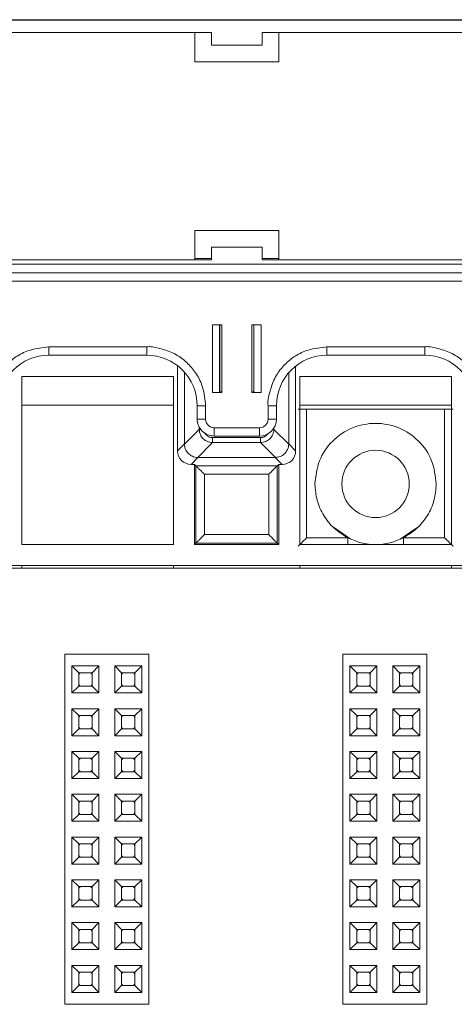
# Model space of a CAD drawing. Header units: millimetres. Extents: x -85 to 520, y 111 to 242.
# Tile 10 of 37: x 56 to 82, y 184 to 242. Entities that reach past the tile are written whole.
import ezdxf

# ---------------------------------------------------------------- set-up
doc = ezdxf.new("R2010")
doc.units = ezdxf.units.MM

msp = doc.modelspace()

# ---------------------------------------------------------------- linework, layer by layer
at = {"color": 7, "linetype": 'Continuous', "lineweight": 15}
for p, q in [((-29.289, 242.017), (135.011, 242.017)), ((60.611, 242.036), (45.111, 242.036)), ((60.611, 242.036), (61.611, 242.036)), ((77.111, 242.036), (61.611, 242.036)), ((77.111, 242.036), (78.111, 242.036)), ((93.611, 242.036), (78.111, 242.036)), ((54.361, 241.267), (67.861, 241.267)), ((66.861, 241.267), (66.861, 239.526)), ((67.861, 240.517), (67.861, 241.267)), ((70.861, 241.267), (84.361, 241.267)), ((70.861, 241.267), (70.861, 240.517)), ((71.861, 239.526), (71.861, 241.267)), ((70.861, 240.517), (67.861, 240.517)), ((66.861, 239.536), (71.861, 239.536)), ((66.861, 239.526), (71.861, 239.526)), ((71.861, 229.526), (66.861, 229.526)), ((66.861, 229.526), (66.861, 227.776)), ((71.861, 227.776), (71.861, 229.526)), ((70.861, 228.522), (67.861, 228.522)), ((67.861, 228.522), (67.861, 228.518)), ((67.861, 227.768), (67.861, 228.518)), ((67.861, 228.518), (70.861, 228.518)), ((70.861, 228.518), (70.861, 228.522)), ((70.861, 228.518), (70.861, 227.768)), ((-29.289, 227.518), (135.011, 227.518)), ((67.861, 227.768), (54.361, 227.768)), ((66.861, 227.776), (55.361, 227.776)), ((66.861, 227.848), (67.861, 227.848)), ((70.861, 227.848), (71.861, 227.848)), ((84.361, 227.768), (70.861, 227.768)), ((83.361, 227.776), (71.861, 227.776)), ((-29.289, 227.013), (135.011, 227.013)), ((135.011, 227.011), (-29.289, 227.011)), ((-29.289, 226.506), (135.011, 226.506)), ((68.461, 223.906), (67.911, 223.906)), ((67.911, 223.906), (67.911, 219.907)), ((68.332, 219.917), (68.332, 223.906)), ((68.461, 219.907), (68.461, 223.906)), ((70.261, 223.906), (70.261, 219.907)), ((70.811, 223.906), (70.261, 223.906)), ((70.361, 223.906), (70.361, 219.917)), ((70.811, 219.907), (70.811, 223.906)), ((64.011, 222.606), (58.211, 222.606)), ((58.211, 222.111), (58.211, 222.606)), ((64.011, 222.111), (64.011, 222.606)), ((80.511, 222.606), (74.711, 222.606)), ((74.711, 222.111), (74.711, 222.606)), ((80.511, 222.111), (80.511, 222.606)), ((58.211, 222.111), (64.011, 222.111)), ((74.711, 222.111), (80.511, 222.111)), ((65.842, 221.487), (65.842, 216.431)), ((66.251, 216.84), (66.251, 221.107)), ((72.442, 221.074), (72.442, 216.84)), ((72.851, 216.431), (72.851, 221.465)), ((56.596, 220.839), (56.596, 210.866)), ((65.596, 220.839), (56.596, 220.839)), ((65.596, 210.866), (65.596, 220.839)), ((82.096, 220.839), (73.096, 220.839)), ((73.096, 220.839), (73.096, 210.866)), ((82.096, 210.866), (82.096, 220.839)), ((67.911, 219.907), (68.461, 219.907)), ((68.332, 219.935), (68.361, 219.935)), ((68.461, 219.918), (68.332, 219.918)), ((70.361, 219.918), (70.261, 219.918)), ((70.261, 219.907), (70.811, 219.907)), ((56.596, 219.142), (65.596, 219.142)), ((67.011, 219.111), (67.011, 218.311)), ((67.511, 218.307), (67.511, 219.107)), ((71.211, 219.107), (71.211, 218.307)), ((71.711, 218.311), (71.711, 219.111)), ((73.096, 219.142), (82.096, 219.142)), ((73.499, 211.268), (73.499, 218.909)), ((73.499, 218.909), (81.694, 218.909)), ((81.694, 211.268), (81.694, 218.909)), ((67.132, 217.707), (66.251, 216.826)), ((70.711, 217.807), (68.011, 217.807)), ((68.011, 217.311), (68.011, 217.807)), ((70.711, 217.311), (70.711, 217.807)), ((72.442, 216.826), (71.561, 217.707)), ((67.918, 217.216), (70.774, 217.216)), ((67.918, 217.216), (67.918, 216.921)), ((68.011, 217.311), (70.711, 217.311)), ((70.774, 217.216), (70.774, 216.921)), ((65.842, 216.431), (66.251, 216.84)), ((66.251, 216.826), (66.251, 216.84)), ((67.037, 216.04), (67.918, 216.921)), ((67.918, 216.921), (70.774, 216.921)), ((70.774, 216.921), (71.656, 216.04)), ((72.442, 216.84), (72.442, 216.826)), ((72.442, 216.84), (72.851, 216.431)), ((67.051, 216.04), (66.642, 215.631)), ((67.051, 216.04), (67.037, 216.04)), ((71.642, 216.04), (67.051, 216.04)), ((71.656, 216.04), (71.642, 216.04)), ((71.642, 216.04), (72.051, 215.631)), ((66.642, 215.631), (66.846, 215.631)), ((66.846, 215.631), (66.935, 215.542)), ((66.846, 215.631), (66.846, 210.866)), ((66.935, 215.542), (71.757, 215.542)), ((66.935, 215.542), (66.935, 210.955)), ((71.757, 215.542), (71.846, 215.631)), ((71.757, 210.955), (71.757, 215.542)), ((71.846, 215.631), (72.051, 215.631)), ((71.846, 210.866), (71.846, 215.631)), ((71.257, 215.042), (67.435, 215.042)), ((67.435, 215.042), (67.435, 211.455)), ((71.257, 211.455), (71.257, 215.042)), ((75.093, 211.892), (76.134, 211.196)), ((79.059, 211.196), (80.1, 211.892)), ((67.435, 211.455), (71.257, 211.455)), ((75.943, 211.268), (73.499, 211.268)), ((81.694, 211.268), (79.25, 211.268)), ((56.596, 210.866), (65.596, 210.866)), ((66.846, 210.866), (66.935, 210.955)), ((66.846, 210.866), (71.846, 210.866)), ((66.935, 210.955), (71.757, 210.955)), ((71.846, 210.866), (71.757, 210.955)), ((73.096, 210.866), (82.096, 210.866)), ((484.628, 209.466), (-82.554, 209.466)), ((135.346, 209.616), (-29.654, 209.616)), ((56.596, 209.466), (56.596, 209.616)), ((65.596, 209.466), (65.596, 209.616)), ((73.096, 209.466), (73.096, 209.616)), ((82.096, 209.466), (82.096, 209.616)), ((59.146, 204.366), (64.146, 204.366)), ((59.146, 183.566), (59.146, 204.366)), ((64.146, 183.566), (64.146, 204.366)), ((75.646, 183.566), (75.646, 204.366)), ((75.646, 204.366), (80.646, 204.366)), ((80.646, 183.566), (80.646, 204.366)), ((59.576, 203.656), (61.176, 203.656)), ((59.576, 203.656), (59.976, 203.256)), ((59.576, 202.056), (59.576, 203.656)), ((60.776, 203.256), (61.176, 203.656)), ((61.176, 203.656), (61.176, 202.056)), ((62.116, 203.656), (63.716, 203.656)), ((62.116, 203.656), (62.516, 203.256)), ((62.116, 202.056), (62.116, 203.656)), ((63.316, 203.256), (63.716, 203.656)), ((63.716, 203.656), (63.716, 202.056)), ((76.076, 203.656), (77.676, 203.656)), ((76.076, 202.056), (76.076, 203.656)), ((76.076, 203.656), (76.476, 203.256)), ((77.276, 203.256), (77.676, 203.656)), ((77.676, 203.656), (77.676, 202.056)), ((78.616, 203.656), (80.216, 203.656)), ((78.616, 202.056), (78.616, 203.656)), ((78.616, 203.656), (79.016, 203.256)), ((79.816, 203.256), (80.216, 203.656)), ((80.216, 203.656), (80.216, 202.056)), ((59.976, 203.256), (60.776, 203.256)), ((59.976, 202.456), (59.976, 203.256)), ((60.776, 203.256), (60.776, 202.456)), ((62.516, 203.256), (63.316, 203.256)), ((62.516, 202.456), (62.516, 203.256)), ((63.316, 203.256), (63.316, 202.456)), ((76.476, 203.256), (77.276, 203.256)), ((76.476, 202.456), (76.476, 203.256)), ((77.276, 203.256), (77.276, 202.456)), ((79.016, 203.256), (79.816, 203.256)), ((79.016, 202.456), (79.016, 203.256)), ((79.816, 203.256), (79.816, 202.456)), ((59.576, 202.056), (59.976, 202.456)), ((60.776, 202.456), (59.976, 202.456)), ((61.176, 202.056), (60.776, 202.456)), ((62.116, 202.056), (62.516, 202.456)), ((63.316, 202.456), (62.516, 202.456)), ((63.716, 202.056), (63.316, 202.456)), ((76.076, 202.056), (76.476, 202.456)), ((77.276, 202.456), (76.476, 202.456)), ((77.676, 202.056), (77.276, 202.456)), ((78.616, 202.056), (79.016, 202.456)), ((79.816, 202.456), (79.016, 202.456)), ((80.216, 202.056), (79.816, 202.456)), ((61.176, 202.056), (59.576, 202.056)), ((63.716, 202.056), (62.116, 202.056)), ((77.676, 202.056), (76.076, 202.056)), ((80.216, 202.056), (78.616, 202.056)), ((59.576, 199.516), (59.576, 201.116)), ((59.576, 201.116), (59.976, 200.716)), ((59.576, 201.116), (61.176, 201.116)), ((59.976, 199.916), (59.976, 200.716)), ((59.976, 200.716), (60.776, 200.716)), ((60.776, 200.716), (61.176, 201.116)), ((60.776, 200.716), (60.776, 199.916)), ((61.176, 201.116), (61.176, 199.516)), ((62.116, 199.516), (62.116, 201.116)), ((62.116, 201.116), (62.516, 200.716)), ((62.116, 201.116), (63.716, 201.116)), ((62.516, 199.916), (62.516, 200.716)), ((62.516, 200.716), (63.316, 200.716)), ((63.316, 200.716), (63.716, 201.116)), ((63.316, 200.716), (63.316, 199.916)), ((63.716, 201.116), (63.716, 199.516)), ((76.076, 201.116), (77.676, 201.116)), ((76.076, 199.516), (76.076, 201.116)), ((76.076, 201.116), (76.476, 200.716)), ((76.476, 199.916), (76.476, 200.716)), ((76.476, 200.716), (77.276, 200.716)), ((77.276, 200.716), (77.676, 201.116)), ((77.276, 200.716), (77.276, 199.916)), ((77.676, 201.116), (77.676, 199.516)), ((78.616, 201.116), (80.216, 201.116)), ((78.616, 199.516), (78.616, 201.116)), ((78.616, 201.116), (79.016, 200.716)), ((79.016, 200.716), (79.816, 200.716)), ((79.016, 199.916), (79.016, 200.716)), ((79.816, 200.716), (80.216, 201.116)), ((79.816, 200.716), (79.816, 199.916)), ((80.216, 201.116), (80.216, 199.516)), ((59.576, 199.516), (59.976, 199.916)), ((61.176, 199.516), (59.576, 199.516)), ((60.776, 199.916), (59.976, 199.916)), ((61.176, 199.516), (60.776, 199.916)), ((62.116, 199.516), (62.516, 199.916)), ((63.716, 199.516), (62.116, 199.516)), ((63.316, 199.916), (62.516, 199.916)), ((63.716, 199.516), (63.316, 199.916)), ((76.076, 199.516), (76.476, 199.916)), ((77.676, 199.516), (76.076, 199.516)), ((77.276, 199.916), (76.476, 199.916)), ((77.676, 199.516), (77.276, 199.916)), ((78.616, 199.516), (79.016, 199.916)), ((80.216, 199.516), (78.616, 199.516)), ((79.816, 199.916), (79.016, 199.916)), ((80.216, 199.516), (79.816, 199.916)), ((59.576, 198.576), (61.176, 198.576)), ((59.576, 198.576), (59.976, 198.176)), ((59.576, 196.976), (59.576, 198.576)), ((60.776, 198.176), (61.176, 198.576)), ((61.176, 198.576), (61.176, 196.976)), ((62.116, 198.576), (63.716, 198.576)), ((62.116, 198.576), (62.516, 198.176)), ((62.116, 196.976), (62.116, 198.576)), ((63.316, 198.176), (63.716, 198.576)), ((63.716, 198.576), (63.716, 196.976)), ((76.076, 198.576), (77.676, 198.576)), ((76.076, 196.976), (76.076, 198.576)), ((76.076, 198.576), (76.476, 198.176)), ((77.276, 198.176), (77.676, 198.576)), ((77.676, 198.576), (77.676, 196.976)), ((78.616, 198.576), (80.216, 198.576)), ((78.616, 196.976), (78.616, 198.576)), ((78.616, 198.576), (79.016, 198.176)), ((79.816, 198.176), (80.216, 198.576)), ((80.216, 198.576), (80.216, 196.976)), ((59.976, 198.176), (60.776, 198.176)), ((59.976, 197.376), (59.976, 198.176)), ((60.776, 198.176), (60.776, 197.376)), ((62.516, 198.176), (63.316, 198.176)), ((62.516, 197.376), (62.516, 198.176)), ((63.316, 198.176), (63.316, 197.376)), ((76.476, 198.176), (77.276, 198.176)), ((76.476, 197.376), (76.476, 198.176)), ((77.276, 198.176), (77.276, 197.376)), ((79.016, 197.376), (79.016, 198.176)), ((79.016, 198.176), (79.816, 198.176)), ((79.816, 198.176), (79.816, 197.376)), ((59.576, 196.976), (59.976, 197.376)), ((60.776, 197.376), (59.976, 197.376)), ((61.176, 196.976), (60.776, 197.376)), ((62.116, 196.976), (62.516, 197.376)), ((63.316, 197.376), (62.516, 197.376)), ((63.716, 196.976), (63.316, 197.376)), ((76.076, 196.976), (76.476, 197.376)), ((77.276, 197.376), (76.476, 197.376)), ((77.676, 196.976), (77.276, 197.376)), ((78.616, 196.976), (79.016, 197.376)), ((79.816, 197.376), (79.016, 197.376)), ((80.216, 196.976), (79.816, 197.376)), ((61.176, 196.976), (59.576, 196.976)), ((63.716, 196.976), (62.116, 196.976)), ((77.676, 196.976), (76.076, 196.976)), ((80.216, 196.976), (78.616, 196.976)), ((59.576, 194.436), (59.576, 196.036)), ((59.576, 196.036), (59.976, 195.636)), ((59.576, 196.036), (61.176, 196.036)), ((60.776, 195.636), (61.176, 196.036)), ((61.176, 196.036), (61.176, 194.436)), ((62.116, 194.436), (62.116, 196.036)), ((62.116, 196.036), (62.516, 195.636)), ((62.116, 196.036), (63.716, 196.036)), ((63.316, 195.636), (63.716, 196.036)), ((63.716, 196.036), (63.716, 194.436)), ((76.076, 196.036), (77.676, 196.036)), ((76.076, 194.436), (76.076, 196.036)), ((76.076, 196.036), (76.476, 195.636)), ((77.276, 195.636), (77.676, 196.036)), ((77.676, 196.036), (77.676, 194.436)), ((78.616, 196.036), (80.216, 196.036)), ((78.616, 194.436), (78.616, 196.036)), ((78.616, 196.036), (79.016, 195.636)), ((79.816, 195.636), (80.216, 196.036)), ((80.216, 196.036), (80.216, 194.436)), ((59.976, 194.836), (59.976, 195.636)), ((59.976, 195.636), (60.776, 195.636)), ((60.776, 195.636), (60.776, 194.836)), ((62.516, 194.836), (62.516, 195.636)), ((62.516, 195.636), (63.316, 195.636)), ((63.316, 195.636), (63.316, 194.836)), ((76.476, 195.636), (77.276, 195.636)), ((76.476, 194.836), (76.476, 195.636)), ((77.276, 195.636), (77.276, 194.836)), ((79.016, 195.636), (79.816, 195.636)), ((79.016, 194.836), (79.016, 195.636)), ((79.816, 195.636), (79.816, 194.836)), ((59.576, 194.436), (59.976, 194.836)), ((60.776, 194.836), (59.976, 194.836)), ((61.176, 194.436), (60.776, 194.836)), ((62.116, 194.436), (62.516, 194.836)), ((63.316, 194.836), (62.516, 194.836)), ((63.716, 194.436), (63.316, 194.836)), ((76.076, 194.436), (76.476, 194.836)), ((77.276, 194.836), (76.476, 194.836)), ((77.676, 194.436), (77.276, 194.836)), ((78.616, 194.436), (79.016, 194.836)), ((79.816, 194.836), (79.016, 194.836)), ((80.216, 194.436), (79.816, 194.836)), ((61.176, 194.436), (59.576, 194.436)), ((63.716, 194.436), (62.116, 194.436)), ((77.676, 194.436), (76.076, 194.436)), ((80.216, 194.436), (78.616, 194.436)), ((59.576, 193.496), (61.176, 193.496)), ((59.576, 193.496), (59.976, 193.096)), ((59.576, 191.896), (59.576, 193.496)), ((59.976, 193.096), (60.776, 193.096)), ((59.976, 192.296), (59.976, 193.096)), ((60.776, 193.096), (61.176, 193.496)), ((60.776, 193.096), (60.776, 192.296)), ((61.176, 193.496), (61.176, 191.896)), ((62.116, 193.496), (63.716, 193.496)), ((62.116, 193.496), (62.516, 193.096)), ((62.116, 191.896), (62.116, 193.496)), ((62.516, 193.096), (63.316, 193.096)), ((62.516, 192.296), (62.516, 193.096)), ((63.316, 193.096), (63.716, 193.496)), ((63.316, 193.096), (63.316, 192.296)), ((63.716, 193.496), (63.716, 191.896)), ((76.076, 193.496), (77.676, 193.496)), ((76.076, 191.896), (76.076, 193.496)), ((76.076, 193.496), (76.476, 193.096)), ((76.476, 193.096), (77.276, 193.096)), ((76.476, 192.296), (76.476, 193.096)), ((77.276, 193.096), (77.676, 193.496)), ((77.276, 193.096), (77.276, 192.296)), ((77.676, 193.496), (77.676, 191.896)), ((78.616, 193.496), (80.216, 193.496)), ((78.616, 191.896), (78.616, 193.496)), ((78.616, 193.496), (79.016, 193.096)), ((79.016, 192.296), (79.016, 193.096)), ((79.016, 193.096), (79.816, 193.096)), ((79.816, 193.096), (80.216, 193.496)), ((79.816, 193.096), (79.816, 192.296)), ((80.216, 193.496), (80.216, 191.896)), ((59.576, 191.896), (59.976, 192.296)), ((61.176, 191.896), (59.576, 191.896)), ((60.776, 192.296), (59.976, 192.296)), ((61.176, 191.896), (60.776, 192.296)), ((62.116, 191.896), (62.516, 192.296)), ((63.716, 191.896), (62.116, 191.896)), ((63.316, 192.296), (62.516, 192.296)), ((63.716, 191.896), (63.316, 192.296)), ((76.076, 191.896), (76.476, 192.296)), ((77.676, 191.896), (76.076, 191.896)), ((77.276, 192.296), (76.476, 192.296)), ((77.676, 191.896), (77.276, 192.296)), ((78.616, 191.896), (79.016, 192.296)), ((80.216, 191.896), (78.616, 191.896)), ((79.816, 192.296), (79.016, 192.296)), ((80.216, 191.896), (79.816, 192.296)), ((59.576, 189.356), (59.576, 190.956)), ((59.576, 190.956), (59.976, 190.556)), ((59.576, 190.956), (61.176, 190.956)), ((60.776, 190.556), (61.176, 190.956)), ((61.176, 190.956), (61.176, 189.356)), ((62.116, 190.956), (63.716, 190.956)), ((62.116, 190.956), (62.516, 190.556)), ((62.116, 189.356), (62.116, 190.956)), ((63.316, 190.556), (63.716, 190.956)), ((63.716, 190.956), (63.716, 189.356)), ((76.076, 190.956), (77.676, 190.956)), ((76.076, 189.356), (76.076, 190.956)), ((76.076, 190.956), (76.476, 190.556)), ((77.276, 190.556), (77.676, 190.956)), ((77.676, 190.956), (77.676, 189.356)), ((78.616, 190.956), (80.216, 190.956)), ((78.616, 189.356), (78.616, 190.956)), ((78.616, 190.956), (79.016, 190.556)), ((79.816, 190.556), (80.216, 190.956)), ((80.216, 190.956), (80.216, 189.356)), ((59.976, 189.756), (59.976, 190.556)), ((59.976, 190.556), (60.776, 190.556)), ((60.776, 190.556), (60.776, 189.756)), ((62.516, 190.556), (63.316, 190.556)), ((62.516, 189.756), (62.516, 190.556)), ((63.316, 190.556), (63.316, 189.756)), ((76.476, 189.756), (76.476, 190.556)), ((76.476, 190.556), (77.276, 190.556)), ((77.276, 190.556), (77.276, 189.756)), ((79.016, 190.556), (79.816, 190.556)), ((79.016, 189.756), (79.016, 190.556)), ((79.816, 190.556), (79.816, 189.756)), ((59.576, 189.356), (59.976, 189.756)), ((60.776, 189.756), (59.976, 189.756)), ((61.176, 189.356), (60.776, 189.756)), ((62.116, 189.356), (62.516, 189.756)), ((63.316, 189.756), (62.516, 189.756)), ((63.716, 189.356), (63.316, 189.756)), ((76.076, 189.356), (76.476, 189.756)), ((77.276, 189.756), (76.476, 189.756)), ((77.676, 189.356), (77.276, 189.756)), ((78.616, 189.356), (79.016, 189.756)), ((79.816, 189.756), (79.016, 189.756)), ((80.216, 189.356), (79.816, 189.756)), ((61.176, 189.356), (59.576, 189.356)), ((63.716, 189.356), (62.116, 189.356)), ((77.676, 189.356), (76.076, 189.356)), ((80.216, 189.356), (78.616, 189.356)), ((59.576, 188.416), (61.176, 188.416)), ((59.576, 188.416), (59.976, 188.016)), ((59.576, 186.816), (59.576, 188.416)), ((60.776, 188.016), (61.176, 188.416)), ((61.176, 188.416), (61.176, 186.816)), ((62.116, 188.416), (63.716, 188.416)), ((62.116, 188.416), (62.516, 188.016)), ((62.116, 186.816), (62.116, 188.416)), ((63.316, 188.016), (63.716, 188.416)), ((63.716, 188.416), (63.716, 186.816)), ((76.076, 188.416), (77.676, 188.416)), ((76.076, 188.416), (76.476, 188.016)), ((76.076, 186.816), (76.076, 188.416)), ((77.276, 188.016), (77.676, 188.416)), ((77.676, 188.416), (77.676, 186.816)), ((78.616, 188.416), (80.216, 188.416)), ((78.616, 186.816), (78.616, 188.416)), ((78.616, 188.416), (79.016, 188.016)), ((79.816, 188.016), (80.216, 188.416)), ((80.216, 188.416), (80.216, 186.816)), ((59.976, 188.016), (60.776, 188.016)), ((59.976, 187.216), (59.976, 188.016)), ((60.776, 188.016), (60.776, 187.216)), ((62.516, 188.016), (63.316, 188.016)), ((62.516, 187.216), (62.516, 188.016)), ((63.316, 188.016), (63.316, 187.216)), ((76.476, 188.016), (77.276, 188.016)), ((76.476, 187.216), (76.476, 188.016)), ((77.276, 188.016), (77.276, 187.216)), ((79.016, 187.216), (79.016, 188.016)), ((79.016, 188.016), (79.816, 188.016)), ((79.816, 188.016), (79.816, 187.216)), ((59.576, 186.816), (59.976, 187.216)), ((60.776, 187.216), (59.976, 187.216)), ((61.176, 186.816), (60.776, 187.216)), ((62.116, 186.816), (62.516, 187.216)), ((63.316, 187.216), (62.516, 187.216)), ((63.716, 186.816), (63.316, 187.216)), ((76.076, 186.816), (76.476, 187.216)), ((77.276, 187.216), (76.476, 187.216)), ((77.676, 186.816), (77.276, 187.216)), ((78.616, 186.816), (79.016, 187.216)), ((79.816, 187.216), (79.016, 187.216)), ((80.216, 186.816), (79.816, 187.216)), ((61.176, 186.816), (59.576, 186.816)), ((63.716, 186.816), (62.116, 186.816)), ((77.676, 186.816), (76.076, 186.816)), ((80.216, 186.816), (78.616, 186.816)), ((59.576, 184.276), (59.576, 185.876)), ((59.576, 185.876), (59.976, 185.476)), ((59.576, 185.876), (61.176, 185.876)), ((59.976, 184.676), (59.976, 185.476)), ((59.976, 185.476), (60.776, 185.476)), ((60.776, 185.476), (61.176, 185.876)), ((60.776, 185.476), (60.776, 184.676)), ((61.176, 185.876), (61.176, 184.276)), ((62.116, 185.876), (63.716, 185.876)), ((62.116, 185.876), (62.516, 185.476)), ((62.116, 184.276), (62.116, 185.876)), ((62.516, 185.476), (63.316, 185.476)), ((62.516, 184.676), (62.516, 185.476)), ((63.316, 185.476), (63.716, 185.876)), ((63.316, 185.476), (63.316, 184.676)), ((63.716, 185.876), (63.716, 184.276)), ((76.076, 185.876), (77.676, 185.876)), ((76.076, 184.276), (76.076, 185.876)), ((76.076, 185.876), (76.476, 185.476)), ((76.476, 185.476), (77.276, 185.476)), ((76.476, 184.676), (76.476, 185.476)), ((77.276, 185.476), (77.676, 185.876)), ((77.276, 185.476), (77.276, 184.676)), ((77.676, 185.876), (77.676, 184.276)), ((78.616, 184.276), (78.616, 185.876)), ((78.616, 185.876), (79.016, 185.476)), ((78.616, 185.876), (80.216, 185.876)), ((79.016, 184.676), (79.016, 185.476)), ((79.016, 185.476), (79.816, 185.476)), ((79.816, 185.476), (80.216, 185.876)), ((79.816, 185.476), (79.816, 184.676)), ((80.216, 185.876), (80.216, 184.276)), ((59.576, 184.276), (59.976, 184.676)), ((61.176, 184.276), (59.576, 184.276)), ((60.776, 184.676), (59.976, 184.676)), ((61.176, 184.276), (60.776, 184.676)), ((62.116, 184.276), (62.516, 184.676)), ((63.716, 184.276), (62.116, 184.276)), ((63.316, 184.676), (62.516, 184.676)), ((63.716, 184.276), (63.316, 184.676)), ((76.076, 184.276), (76.476, 184.676)), ((77.676, 184.276), (76.076, 184.276)), ((77.276, 184.676), (76.476, 184.676)), ((77.676, 184.276), (77.276, 184.676)), ((78.616, 184.276), (79.016, 184.676)), ((80.216, 184.276), (78.616, 184.276)), ((79.816, 184.676), (79.016, 184.676)), ((80.216, 184.276), (79.816, 184.676)), ((59.146, 183.566), (64.146, 183.566)), ((75.646, 183.566), (80.646, 183.566))]:
    msp.add_line(p, q, dxfattribs=at)
at = {"color": 8, "linetype": 'Continuous', "lineweight": 15}
for p, q in [((68.361, 219.935), (68.361, 223.906)), ((67.132, 217.834), (67.132, 217.707)), ((67.132, 217.707), (67.213, 217.707)), ((71.508, 217.707), (71.561, 217.707)), ((71.561, 217.707), (71.561, 217.785)), ((75.943, 210.866), (75.943, 211.268)), ((79.25, 210.866), (79.25, 211.268))]:
    msp.add_line(p, q, dxfattribs=at)
at = {"color": 7, "linetype": 'Continuous', "lineweight": 15, "flags": 128}
for points in [[(59.976, 203.156), (60.023, 203.209), (60.076, 203.256)], [(60.676, 203.256), (60.73, 203.209), (60.776, 203.156)], [(62.516, 203.156), (62.563, 203.209), (62.616, 203.256)], [(63.216, 203.256), (63.27, 203.209), (63.316, 203.156)], [(76.476, 203.156), (76.523, 203.209), (76.576, 203.256)], [(77.176, 203.256), (77.23, 203.209), (77.276, 203.156)], [(79.016, 203.156), (79.063, 203.209), (79.116, 203.256)], [(79.716, 203.256), (79.77, 203.209), (79.816, 203.156)], [(60.076, 202.456), (60.023, 202.502), (59.976, 202.556)], [(60.776, 202.556), (60.73, 202.502), (60.676, 202.456)], [(62.616, 202.456), (62.563, 202.502), (62.516, 202.556)], [(63.316, 202.556), (63.27, 202.502), (63.216, 202.456)], [(76.576, 202.456), (76.523, 202.502), (76.476, 202.556)], [(77.276, 202.556), (77.23, 202.502), (77.176, 202.456)], [(79.116, 202.456), (79.063, 202.502), (79.016, 202.556)], [(79.816, 202.556), (79.77, 202.502), (79.716, 202.456)], [(59.976, 200.616), (60.023, 200.669), (60.076, 200.716)], [(60.676, 200.716), (60.73, 200.669), (60.776, 200.616)], [(62.516, 200.616), (62.563, 200.669), (62.616, 200.716)], [(63.216, 200.716), (63.27, 200.669), (63.316, 200.616)], [(76.476, 200.616), (76.523, 200.669), (76.576, 200.716)], [(77.176, 200.716), (77.23, 200.669), (77.276, 200.616)], [(79.016, 200.616), (79.063, 200.669), (79.116, 200.716)], [(79.716, 200.716), (79.77, 200.669), (79.816, 200.616)], [(60.076, 199.916), (60.023, 199.962), (59.976, 200.016)], [(60.776, 200.016), (60.73, 199.962), (60.676, 199.916)], [(62.616, 199.916), (62.563, 199.962), (62.516, 200.016)], [(63.316, 200.016), (63.27, 199.962), (63.216, 199.916)], [(76.576, 199.916), (76.523, 199.962), (76.476, 200.016)], [(77.276, 200.016), (77.23, 199.962), (77.176, 199.916)], [(79.116, 199.916), (79.063, 199.962), (79.016, 200.016)], [(79.816, 200.016), (79.77, 199.962), (79.716, 199.916)], [(59.976, 198.076), (60.023, 198.129), (60.076, 198.176)], [(60.676, 198.176), (60.73, 198.129), (60.776, 198.076)], [(62.516, 198.076), (62.563, 198.129), (62.616, 198.176)], [(63.216, 198.176), (63.27, 198.129), (63.316, 198.076)], [(76.476, 198.076), (76.523, 198.129), (76.576, 198.176)], [(77.176, 198.176), (77.23, 198.129), (77.276, 198.076)], [(79.016, 198.076), (79.063, 198.129), (79.116, 198.176)], [(79.716, 198.176), (79.77, 198.129), (79.816, 198.076)], [(60.076, 197.376), (60.023, 197.422), (59.976, 197.476)], [(60.776, 197.476), (60.73, 197.422), (60.676, 197.376)], [(62.616, 197.376), (62.563, 197.422), (62.516, 197.476)], [(63.316, 197.476), (63.27, 197.422), (63.216, 197.376)], [(76.576, 197.376), (76.523, 197.422), (76.476, 197.476)], [(77.276, 197.476), (77.23, 197.422), (77.176, 197.376)], [(79.116, 197.376), (79.063, 197.422), (79.016, 197.476)], [(79.816, 197.476), (79.77, 197.422), (79.716, 197.376)], [(59.976, 195.536), (60.023, 195.589), (60.076, 195.636)], [(60.676, 195.636), (60.73, 195.589), (60.776, 195.536)], [(62.516, 195.536), (62.563, 195.589), (62.616, 195.636)], [(63.216, 195.636), (63.27, 195.589), (63.316, 195.536)], [(76.476, 195.536), (76.523, 195.589), (76.576, 195.636)], [(77.176, 195.636), (77.23, 195.589), (77.276, 195.536)], [(79.016, 195.536), (79.063, 195.589), (79.116, 195.636)], [(79.716, 195.636), (79.77, 195.589), (79.816, 195.536)], [(60.076, 194.836), (60.023, 194.882), (59.976, 194.936)], [(60.776, 194.936), (60.73, 194.882), (60.676, 194.836)], [(62.616, 194.836), (62.563, 194.882), (62.516, 194.936)], [(63.316, 194.936), (63.27, 194.882), (63.216, 194.836)], [(76.576, 194.836), (76.523, 194.882), (76.476, 194.936)], [(77.276, 194.936), (77.23, 194.882), (77.176, 194.836)], [(79.116, 194.836), (79.063, 194.882), (79.016, 194.936)], [(79.816, 194.936), (79.77, 194.882), (79.716, 194.836)], [(59.976, 192.996), (60.023, 193.049), (60.076, 193.096)], [(60.676, 193.096), (60.73, 193.049), (60.776, 192.996)], [(62.516, 192.996), (62.563, 193.049), (62.616, 193.096)], [(63.216, 193.096), (63.27, 193.049), (63.316, 192.996)], [(76.476, 192.996), (76.523, 193.049), (76.576, 193.096)], [(77.176, 193.096), (77.23, 193.049), (77.276, 192.996)], [(79.016, 192.996), (79.063, 193.049), (79.116, 193.096)], [(79.716, 193.096), (79.77, 193.049), (79.816, 192.996)], [(60.076, 192.296), (60.023, 192.342), (59.976, 192.396)], [(60.776, 192.396), (60.73, 192.342), (60.676, 192.296)], [(62.616, 192.296), (62.563, 192.342), (62.516, 192.396)], [(63.316, 192.396), (63.27, 192.342), (63.216, 192.296)], [(76.576, 192.296), (76.523, 192.342), (76.476, 192.396)], [(77.276, 192.396), (77.23, 192.342), (77.176, 192.296)], [(79.116, 192.296), (79.063, 192.342), (79.016, 192.396)], [(79.816, 192.396), (79.77, 192.342), (79.716, 192.296)], [(59.976, 190.456), (60.023, 190.509), (60.076, 190.556)], [(60.676, 190.556), (60.73, 190.509), (60.776, 190.456)], [(62.516, 190.456), (62.563, 190.509), (62.616, 190.556)], [(63.216, 190.556), (63.27, 190.509), (63.316, 190.456)], [(76.476, 190.456), (76.523, 190.509), (76.576, 190.556)], [(77.176, 190.556), (77.23, 190.509), (77.276, 190.456)], [(79.016, 190.456), (79.063, 190.509), (79.116, 190.556)], [(79.716, 190.556), (79.77, 190.509), (79.816, 190.456)], [(60.076, 189.756), (60.023, 189.802), (59.976, 189.856)], [(60.776, 189.856), (60.73, 189.802), (60.676, 189.756)], [(62.616, 189.756), (62.563, 189.802), (62.516, 189.856)], [(63.316, 189.856), (63.27, 189.802), (63.216, 189.756)], [(76.576, 189.756), (76.523, 189.802), (76.476, 189.856)], [(77.276, 189.856), (77.23, 189.802), (77.176, 189.756)], [(79.116, 189.756), (79.063, 189.802), (79.016, 189.856)], [(79.816, 189.856), (79.77, 189.802), (79.716, 189.756)], [(59.976, 187.916), (60.023, 187.969), (60.076, 188.016)], [(60.676, 188.016), (60.73, 187.969), (60.776, 187.916)], [(62.516, 187.916), (62.563, 187.969), (62.616, 188.016)], [(63.216, 188.016), (63.27, 187.969), (63.316, 187.916)], [(76.476, 187.916), (76.523, 187.969), (76.576, 188.016)], [(77.176, 188.016), (77.23, 187.969), (77.276, 187.916)], [(79.016, 187.916), (79.063, 187.969), (79.116, 188.016)], [(79.716, 188.016), (79.77, 187.969), (79.816, 187.916)], [(60.076, 187.216), (60.023, 187.262), (59.976, 187.316)], [(60.776, 187.316), (60.73, 187.262), (60.676, 187.216)], [(62.616, 187.216), (62.563, 187.262), (62.516, 187.316)], [(63.316, 187.316), (63.27, 187.262), (63.216, 187.216)], [(76.576, 187.216), (76.523, 187.262), (76.476, 187.316)], [(77.276, 187.316), (77.23, 187.262), (77.176, 187.216)], [(79.116, 187.216), (79.063, 187.262), (79.016, 187.316)], [(79.816, 187.316), (79.77, 187.262), (79.716, 187.216)], [(59.976, 185.376), (60.023, 185.429), (60.076, 185.476)], [(60.676, 185.476), (60.73, 185.429), (60.776, 185.376)], [(62.516, 185.376), (62.563, 185.429), (62.616, 185.476)], [(63.216, 185.476), (63.27, 185.429), (63.316, 185.376)], [(76.476, 185.376), (76.523, 185.429), (76.576, 185.476)], [(77.176, 185.476), (77.23, 185.429), (77.276, 185.376)], [(79.016, 185.376), (79.063, 185.429), (79.116, 185.476)], [(79.716, 185.476), (79.77, 185.429), (79.816, 185.376)], [(60.076, 184.676), (60.023, 184.722), (59.976, 184.776)], [(60.776, 184.776), (60.73, 184.722), (60.676, 184.676)], [(62.616, 184.676), (62.563, 184.722), (62.516, 184.776)], [(63.316, 184.776), (63.27, 184.722), (63.216, 184.676)], [(76.576, 184.676), (76.523, 184.722), (76.476, 184.776)], [(77.276, 184.776), (77.23, 184.722), (77.176, 184.676)], [(79.116, 184.676), (79.063, 184.722), (79.016, 184.776)], [(79.816, 184.776), (79.77, 184.722), (79.716, 184.676)]]:
    msp.add_lwpolyline(points, dxfattribs=at)
at = {"color": 7, "linetype": 'Continuous', "lineweight": 15}
msp.add_circle((77.596, 214.466), 2, dxfattribs=at)
for centre, radius, start, end in [((58.211, 219.111), 3, 89.999, 179.99858), ((64.011, 219.111), 3, 0.00114, 90.00128), ((74.711, 219.111), 3, 89.99901, 179.99886), ((80.511, 219.111), 3, 0.00114, 90.00099), ((68.386, 217.07), 2.865, 88.50057, 90.50056), ((70.336, 217.072), 2.864, 89.49905, 91.49982), ((67.385, 233.379), 14.272, 268.49601, 270.50338), ((71.336, 233.38), 14.274, 269.49667, 271.50391), ((67.385, 232.619), 14.313, 268.49972, 270.50138), ((68.011, 218.311), 1, 180.00078, 270.00178), ((70.711, 218.311), 1, 269.99943, 359.99801), ((71.336, 232.621), 14.314, 269.49867, 271.5002)]:
    msp.add_arc(centre, radius, start, end, dxfattribs=at)
for centre, major_axis in [((66.642, 216.431), (-0.566, -0.566)), ((72.051, 216.431), (0.566, -0.566))]:
    msp.add_ellipse(centre, major_axis=major_axis, ratio=0.999924, start_param=5.497825, end_param=7.068545, dxfattribs=at)
for points, knots in [([(58.211, 222.606), (57.836, 222.567), (57.179, 222.497), (56.325, 222.101), (55.691, 221.574), (55.169, 220.93), (54.876, 220.19), (54.741, 219.62), (54.684, 219.27), (54.703, 219.153), (54.711, 219.107)], [0, 0, 0, 0, 0.2045467, 0.359432, 0.506037, 0.6526028, 0.8080245, 0.9356598, 0.9742082, 1, 1, 1, 1]), ([(67.511, 219.107), (67.471, 219.481), (67.402, 220.139), (67.005, 220.992), (66.478, 221.626), (65.834, 222.148), (65.094, 222.441), (64.524, 222.576), (64.174, 222.633), (64.057, 222.614), (64.011, 222.606)], [0, 0, 0, 0, 0.204545, 0.359432, 0.506037, 0.6526, 0.808023, 0.935659, 0.974206, 1, 1, 1, 1]), ([(74.711, 222.606), (74.336, 222.567), (73.679, 222.497), (72.825, 222.101), (72.191, 221.574), (71.669, 220.93), (71.376, 220.19), (71.241, 219.62), (71.184, 219.27), (71.203, 219.153), (71.211, 219.107)], [0, 0, 0, 0, 0.204544, 0.359432, 0.506037, 0.652601, 0.808024, 0.93566, 0.974208, 1, 1, 1, 1]), ([(84.011, 219.107), (83.971, 219.481), (83.902, 220.139), (83.505, 220.992), (82.978, 221.626), (82.334, 222.148), (81.594, 222.441), (81.024, 222.576), (80.674, 222.633), (80.557, 222.614), (80.511, 222.606)], [0, 0, 0, 0, 0.2045451, 0.3594334, 0.5060391, 0.6526024, 0.8080258, 0.9356619, 0.974209, 1, 1, 1, 1]), ([(72.999, 218.914), (73.002, 218.913), (73.007, 218.912), (73.05, 218.912), (73.11, 218.911), (73.204, 218.91), (73.335, 218.909), (73.447, 218.909), (73.499, 218.909)], [0, 0, 0, 0, 0.156491, 0.304052, 0.442678, 0.572363, 0.803905, 1, 1, 1, 1]), ([(81.694, 218.909), (81.746, 218.909), (81.859, 218.909), (81.991, 218.91), (82.084, 218.911), (82.144, 218.912), (82.186, 218.912), (82.191, 218.913), (82.194, 218.914)], [0, 0, 0, 0, 0.198652, 0.431053, 0.560529, 0.698509, 0.845003, 1, 1, 1, 1]), ([(68.011, 217.807), (67.948, 217.813), (67.851, 217.824), (67.734, 217.886), (67.655, 217.95), (67.59, 218.03), (67.528, 218.147), (67.517, 218.244), (67.511, 218.307)], [0, 0, 0, 0, 0.239435, 0.36938, 0.499998, 0.629933, 0.760554, 1, 1, 1, 1]), ([(71.211, 218.307), (71.204, 218.244), (71.194, 218.147), (71.131, 218.03), (71.067, 217.951), (70.987, 217.886), (70.871, 217.824), (70.774, 217.813), (70.711, 217.807)], [0, 0, 0, 0, 0.2394495, 0.3693821, 0.5000095, 0.6299317, 0.7605608, 1, 1, 1, 1]), ([(67.918, 216.921), (67.813, 216.934), (67.608, 216.96), (67.352, 217.141), (67.171, 217.397), (67.145, 217.602), (67.132, 217.707)], [0, 0, 0, 0, 0.256869, 0.499998, 0.743102, 1, 1, 1, 1]), ([(71.561, 217.707), (71.548, 217.602), (71.522, 217.397), (71.34, 217.142), (71.085, 216.96), (70.88, 216.934), (70.774, 216.921)], [0, 0, 0, 0, 0.256877, 0.500003, 0.743106, 1, 1, 1, 1]), ([(81.196, 214.466), (81.142, 214.937), (81.034, 215.879), (80.202, 217.077), (79.012, 217.878), (77.596, 218.159), (76.181, 217.878), (74.991, 217.077), (74.159, 215.879), (74.051, 214.937), (73.996, 214.466)], [0, 0, 0, 0, 0.125, 0.25, 0.375, 0.5, 0.625, 0.75, 0.875, 1, 1, 1, 1]), ([(67.037, 216.04), (66.982, 216.044), (66.874, 216.052), (66.674, 216.122), (66.457, 216.275), (66.286, 216.536), (66.262, 216.733), (66.251, 216.826)], [0, 0, 0, 0, 0.134633, 0.265597, 0.51552, 0.772357, 1, 1, 1, 1]), ([(72.442, 216.826), (72.438, 216.772), (72.429, 216.663), (72.36, 216.463), (72.207, 216.246), (71.946, 216.075), (71.748, 216.051), (71.656, 216.04)], [0, 0, 0, 0, 0.134643, 0.265598, 0.515524, 0.772357, 1, 1, 1, 1]), ([(67.435, 215.042), (67.37, 215.108), (67.243, 215.235), (67.1, 215.377), (67.015, 215.463), (66.97, 215.508), (66.942, 215.536), (66.937, 215.54), (66.935, 215.542)], [0, 0, 0, 0, 0.293969, 0.566137, 0.688664, 0.80029, 0.903159, 1, 1, 1, 1]), ([(71.757, 215.542), (71.755, 215.54), (71.751, 215.536), (71.719, 215.505), (71.67, 215.455), (71.579, 215.363), (71.438, 215.223), (71.317, 215.102), (71.257, 215.042)], [0, 0, 0, 0, 0.101456, 0.209909, 0.328442, 0.459453, 0.734497, 1, 1, 1, 1]), ([(73.996, 214.466), (74.022, 214.137), (74.074, 213.481), (74.487, 212.573), (75.104, 211.789), (75.663, 211.442), (75.943, 211.268)], [0, 0, 0, 0, 0.250001, 0.500001, 0.750002, 1, 1, 1, 1]), ([(79.25, 211.268), (79.53, 211.442), (80.089, 211.789), (80.705, 212.573), (81.119, 213.481), (81.17, 214.137), (81.196, 214.466)], [0, 0, 0, 0, 0.250001, 0.5, 0.75, 1, 1, 1, 1]), ([(66.935, 210.955), (66.937, 210.956), (66.94, 210.96), (66.967, 210.986), (67.013, 211.032), (67.099, 211.119), (67.243, 211.262), (67.37, 211.389), (67.435, 211.455)], [0, 0, 0, 0, 0.085185, 0.194035, 0.307274, 0.433953, 0.706078, 1, 1, 1, 1]), ([(71.757, 210.955), (71.755, 210.957), (71.751, 210.961), (71.72, 210.993), (71.67, 211.042), (71.579, 211.133), (71.438, 211.274), (71.317, 211.395), (71.257, 211.455)], [0, 0, 0, 0, 0.101457, 0.209908, 0.328442, 0.459452, 0.734497, 1, 1, 1, 1]), ([(73.499, 211.268), (73.438, 211.207), (73.316, 211.085), (73.174, 210.943), (73.083, 210.853), (73.035, 210.805), (73.004, 210.774), (73, 210.77), (72.999, 210.768)], [0, 0, 0, 0, 0.270514, 0.543703, 0.67357, 0.791179, 0.898951, 1, 1, 1, 1]), ([(75.943, 211.268), (76.206, 211.154), (76.733, 210.925), (77.596, 210.836), (78.459, 210.925), (78.986, 211.154), (79.25, 211.268)], [0, 0, 0, 0, 0.249999, 0.5, 0.750001, 1, 1, 1, 1]), ([(82.194, 210.768), (82.192, 210.77), (82.189, 210.774), (82.158, 210.805), (82.109, 210.853), (82.019, 210.943), (81.877, 211.085), (81.755, 211.207), (81.694, 211.268)], [0, 0, 0, 0, 0.101018, 0.20878, 0.326407, 0.456304, 0.729487, 1, 1, 1, 1])]:
    msp.add_open_spline(points, degree=3, knots=knots, dxfattribs=at)
at = {"color": 8, "linetype": 'Continuous', "lineweight": 15}
for points, knots in [([(67.48, 217.487), (67.49, 217.468), (67.514, 217.419), (67.572, 217.353), (67.648, 217.291), (67.736, 217.247), (67.828, 217.22), (67.889, 217.217), (67.918, 217.216)], [0, 0, 0, 0, 0.118566, 0.300113, 0.477734, 0.659622, 0.84072, 1, 1, 1, 1]), ([(70.774, 217.216), (70.84, 217.223), (70.938, 217.234), (71.054, 217.298), (71.128, 217.361), (71.176, 217.415), (71.193, 217.45), (71.196, 217.456)], [0, 0, 0, 0, 0.386346, 0.57682, 0.771278, 0.96153, 1, 1, 1, 1])]:
    msp.add_open_spline(points, degree=3, knots=knots, dxfattribs=at)

doc.saveas('drawing.dxf')
